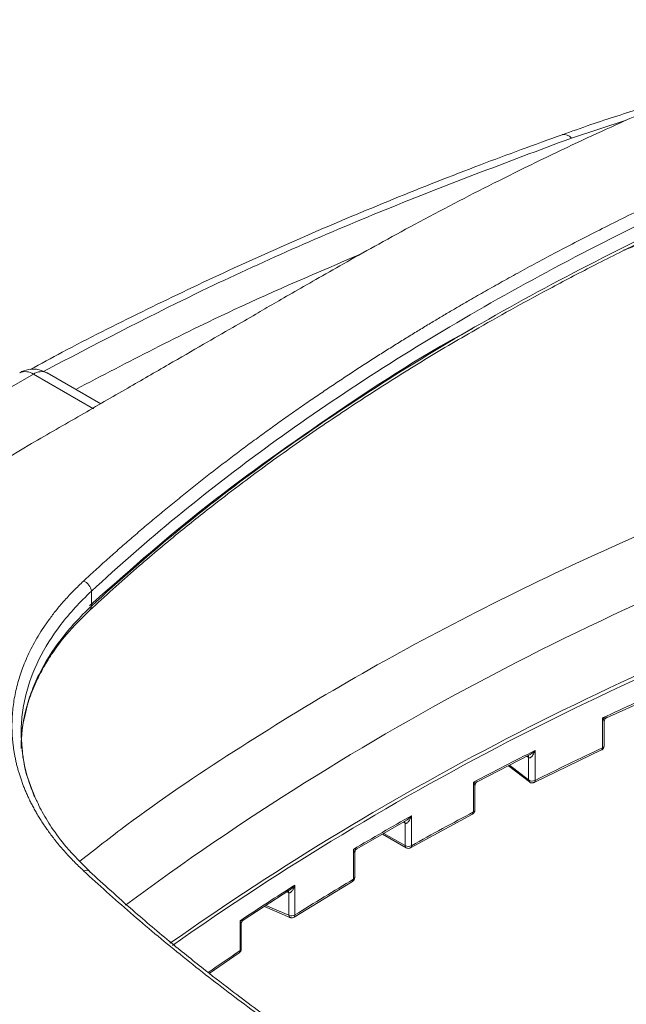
# Model space of a CAD drawing. Header units: millimetres. Extents: x 0 to 420, y 0 to 297.
# Tile 79 of 106: x 298 to 315, y 252 to 279. Entities that reach past the tile are written whole.
import ezdxf

# ---------------------------------------------------------------- set-up
doc = ezdxf.new("R2010")
doc.units = ezdxf.units.MM

msp = doc.modelspace()

# ---------------------------------------------------------------- linework, layer by layer
at = {"color": 8, "linetype": 'Continuous', "lineweight": 15}
for p, q in [((314.70358843, 276.58141543), (313.20492816, 276.0939178)), ((312.0349896, 259.16696475), (311.99180356, 259.20027141)), ((312.0349896, 258.55455486), (311.51483295, 258.9556863)), ((308.66132799, 257.37252521), (308.61194505, 257.40103337)), ((308.66360787, 256.75879917), (308.08152828, 257.09482657)), ((305.46897948, 255.47590976), (305.42923632, 255.49308659)), ((305.4883802, 254.85511637), (304.86327659, 255.12525732))]:
    msp.add_line(p, q, dxfattribs=at)
at = {"color": 7, "linetype": 'Continuous', "lineweight": 15}
for p, q in [((315.26328541, 273.26196689), (314.62856441, 273.03228967)), ((295.18745599, 267.72337501), (298.51085616, 269.64193309)), ((298.51085616, 269.64193309), (300.14938866, 268.69602842)), ((300.35564216, 268.83055652), (298.88582614, 269.67906325)), ((298.45539618, 267.74362437), (296.82598848, 266.77747033)), ((300.09332808, 263.30127628), (300.09332808, 263.70954751)), ((314.16897542, 260.25293517), (315.68466697, 260.9405396)), ((314.05615357, 260.24734199), (314.05615357, 259.43079953)), ((314.10247691, 259.48687379), (314.10247691, 260.1473936)), ((312.19168236, 258.48637317), (314.03163332, 259.37423726)), ((314.0303518, 259.37360821), (314.03172025, 259.37428442)), ((310.63414294, 258.50408651), (312.06174758, 259.23613732)), ((312.0349896, 259.16696475), (312.0349896, 258.55455486)), ((312.21670178, 258.54315813), (312.21670178, 259.3597006)), ((311.48567128, 258.94073415), (312.05872486, 258.49881658)), ((310.53132438, 258.49546169), (310.53132438, 257.67891922)), ((310.57196317, 257.73216806), (310.57196317, 258.40207503)), ((308.81333586, 256.70091569), (310.50590193, 257.62194121)), ((308.83909417, 256.75806469), (308.83909417, 257.57460715)), ((307.3452123, 256.66976584), (308.69223611, 257.44738606)), ((308.66132799, 257.37252521), (308.66360787, 257.37122123)), ((308.66360787, 257.37122123), (308.66360787, 256.75879917)), ((308.04490662, 257.07368729), (308.68950184, 256.70157039)), ((307.25066901, 256.65762883), (307.25066901, 255.84108636)), ((307.28600783, 255.89136684), (307.28600783, 256.56813623)), ((305.62934429, 254.80676926), (307.22466177, 255.78378919)), ((305.65552407, 254.86417961), (305.65552407, 255.68072208)), ((304.24337284, 254.72237286), (305.51858632, 255.5511563)), ((305.46897948, 255.47590976), (305.4883802, 255.46847532)), ((305.4883802, 255.46847532), (305.4883802, 254.85511637)), ((304.82073329, 255.09760883), (305.51370519, 254.79814235)), ((304.15846142, 254.70777746), (304.15846142, 253.89123499)), ((304.18880584, 253.93836462), (304.18880584, 254.62345652)), ((303.31459195, 253.2690866), (304.13219077, 253.83374339))]:
    msp.add_line(p, q, dxfattribs=at)
at = {"color": 8, "linetype": 'Continuous', "lineweight": 15, "flags": 128}
msp.add_lwpolyline([(308.66360787, 256.75879917), (308.66530428, 256.73986653), (308.67033556, 256.72362561), (308.67850678, 256.71069393), (308.68949657, 256.70157343), (308.68951764, 256.70156735)], dxfattribs=at)
at = {"color": 8, "linetype": 'Continuous', "lineweight": 15}
for centre, radius, start, end in [((313.0019967, 275.93455919), 0.25802392, 38.141942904, 101.001754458), ((298.29116635, 269.33526813), 0.37723602, 54.382801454, 114.30701993), ((298.7305456, 269.33527197), 0.37723268, 65.692687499, 125.617491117), ((347.14288111, 192.78039455), 77.55612302, 108.9981160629, 126.4872175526), ((347.9949278, 189.08515708), 79.40795738, 109.1551295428, 125.1241343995), ((299.95281957, 263.29482916), 0.14065635, 314.939185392, 2.627127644), ((313.99749641, 259.42261971), 0.05922476, 305.300431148, 7.938774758), ((314.04068888, 259.49256006), 0.06204913, 293.939944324, 354.7419528), ((311.96720628, 259.17116341), 0.06791323, 356.455488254, 47.344650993), ((312.10222881, 258.55026171), 0.06737613, 176.346685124, 229.668222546), ((312.15948608, 258.53445532), 0.05787379, 303.880098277, 8.648696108), ((310.4713699, 257.67150185), 0.06041156, 304.958739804, 7.052612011), ((310.51119012, 257.73712525), 0.06097488, 293.340548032, 355.336773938), ((308.60188695, 257.38010182), 0.05992196, 352.736006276, 55.967017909), ((308.78020994, 256.75023271), 0.0594028, 303.772561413, 7.57623198), ((299.94911751, 255.92421299), 0.16197382, 50.507937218, 114.885847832), ((307.22422517, 255.89723088), 0.06206033, 295.22025013, 354.57806621), ((307.18769675, 255.83511063), 0.06325517, 305.84007462, 5.420827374), ((305.38453345, 255.4796314), 0.084528, 357.476539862, 24.574679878), ((305.54515242, 254.84623616), 0.05746254, 171.109939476, 236.820420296), ((305.59155617, 254.85860123), 0.06421067, 306.786879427, 4.983924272), ((339.85161111, 200.55552542), 64.17708976, 123.7911005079, 124.7393259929), ((304.09394993, 253.88596656), 0.06472626, 306.25922082, 4.668790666), ((304.13089153, 253.94231931), 0.05804918, 298.35546577, 356.09361367)]:
    msp.add_arc(centre, radius, start, end, dxfattribs=at)
at = {"color": 7, "linetype": 'Continuous', "lineweight": 15}
for centre, radius, start, end in [((299.77007903, 263.68521515), 0.32416355, 4.304784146, 69.999389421), ((347.97400575, 189.23375708), 79.35870261, 109.1524808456, 125.1891627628), ((350.61092615, 182.05161351), 86.31815192, 113.7496280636, 115.0550482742), ((349.17315701, 184.30836798), 82.92516899, 115.0543780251, 116.4655919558), ((314.00223274, 259.5463944), 0.12755247, 295.007349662, 299.926440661), ((347.67378616, 188.13833946), 79.55933079, 116.4661145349, 117.8301699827), ((311.97549666, 259.16817129), 0.06524659, 355.445022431, 51.761716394), ((312.09719294, 259.24791702), 0.10209078, 232.461492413, 236.292396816), ((312.1361399, 258.71298995), 0.18797091, 237.444467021, 295.377917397), ((344.53431989, 193.90770815), 72.99056903, 119.2774291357, 120.7171943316), ((346.12710911, 190.25016903), 76.24759828, 117.8296712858, 119.2774078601), ((310.47261406, 257.79004033), 0.12567738, 297.849525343, 299.944920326), ((308.60288346, 257.37808948), 0.06111159, 353.546970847, 56.922937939), ((308.75206832, 256.92981256), 0.19253786, 242.648734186, 296.871652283), ((341.21924686, 199.32085469), 66.64242666, 122.2523956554, 123.7874776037), ((342.89665643, 195.8456632), 69.7860102, 120.7164572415, 122.2522370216), ((305.42533333, 255.47249385), 0.06317481, 356.352971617, 64.078833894), ((305.56271915, 255.03556736), 0.19516362, 247.610201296, 297.11711948), ((305.59320293, 254.9630521), 0.11687469, 300.020708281, 302.223982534)]:
    msp.add_arc(centre, radius, start, end, dxfattribs=at)
for points, knots in [([(328.80772704, 280.68662761), (328.21758975, 280.64277408), (327.00699658, 280.55281402), (325.2176965, 280.26997155), (323.44071908, 279.87949801), (321.77362007, 279.36561329), (320.27516895, 278.82494953), (318.98910205, 278.34954531), (318.05876035, 277.9894793), (317.40658148, 277.73074654), (316.8770113, 277.5171939), (316.22503031, 277.24822194), (315.38596577, 276.88681838), (314.41441042, 276.45588851), (312.96096378, 275.78670366), (311.12928813, 274.89516751), (309.32807961, 273.95640872), (307.98659236, 273.22412862), (307.10305266, 272.72957376), (306.31756563, 272.28235608), (305.63133025, 271.88767643), (305.0429024, 271.54790416), (304.54247531, 271.25892157), (303.89861042, 270.88709979), (303.10625798, 270.4295385), (302.14924418, 269.87688294), (301.03183337, 269.23160841), (299.782424, 268.51010922), (298.90567777, 268.00380934), (298.45532242, 267.74373995)], [0, 0, 0, 0, 0.0439112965, 0.0900785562, 0.1365120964, 0.1837607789, 0.2287447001, 0.266234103, 0.2959147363, 0.310945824, 0.3244417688, 0.3431356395, 0.3676888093, 0.3976658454, 0.4282028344, 0.4949758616, 0.5575024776, 0.5853828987, 0.6098214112, 0.6318541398, 0.6528004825, 0.6741343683, 0.6980129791, 0.7291958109, 0.7683320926, 0.8154219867, 0.8704653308, 0.933462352, 1, 1, 1, 1]), ([(310.4255995, 271.66430333), (310.56934974, 271.74688926), (310.86481729, 271.91663828), (311.32477263, 272.17530801), (311.81265713, 272.44521366), (312.32923127, 272.7256512), (312.87466056, 273.01605748), (313.44908211, 273.31565453), (314.05238105, 273.62346169), (314.68383267, 273.9384249), (315.34215837, 274.25933455), (316.02568709, 274.5847472), (316.7323206, 274.91303375), (317.45981625, 275.24241765), (318.20573306, 275.5713034), (318.9674307, 275.89835182), (319.7421578, 276.2221955), (320.52690962, 276.54142573), (321.3188845, 276.85483391), (322.11584119, 277.1613406), (322.91519699, 277.46082538), (323.4521161, 277.65490361), (323.71962424, 277.75159882)], [0, 0, 0, 0, 0.0357773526, 0.0735375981, 0.1132785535, 0.1549859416, 0.1986320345, 0.24417428, 0.2915522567, 0.3406685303, 0.3913894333, 0.4435523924, 0.4969638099, 0.5513991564, 0.6066519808, 0.6625400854, 0.718860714, 0.7753870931, 0.8318948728, 0.8882458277, 0.9443209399, 1, 1, 1, 1]), ([(300.0933295, 263.70955046), (301.59137364, 265.1020545), (303.22072008, 266.43788884), (305.85969352, 268.35744234), (306.77192679, 268.98322775), (308.66219528, 270.20638596), (309.63402322, 270.79974042), (312.62764758, 272.52596933), (314.72749822, 273.60528749), (319.13335858, 275.62232489), (321.4393801, 276.56006247), (323.85151886, 277.42486123)], [0, 0, 0, 0, 0.25, 0.25, 0.375, 0.375, 0.5, 0.5, 0.75, 0.75, 1, 1, 1, 1]), ([(316.0169896, 277.15612551), (315.73291712, 277.07716889), (314.95901629, 276.86206676), (313.93725643, 276.53707265), (313.21645407, 276.27643111), (312.95699142, 276.18260963)], [0, 0, 0, 0, 0.2707035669, 0.7374797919, 1, 1, 1, 1]), ([(300.04320099, 263.18753473), (300.46695119, 263.5735935), (301.25026355, 264.28723237), (302.39456978, 265.24620681), (303.36783547, 266.02323015), (304.18264047, 266.64622632), (304.90233857, 267.17846045), (305.60083472, 267.67942625), (306.53893548, 268.33164251), (307.73304335, 269.12508895), (309.18485989, 270.03446561), (310.50697489, 270.81592546), (311.66983554, 271.47141926), (312.72928197, 272.04656757), (313.89095522, 272.65234801), (315.14705883, 273.27827313), (316.28205444, 273.81813439), (317.25117717, 274.26233084), (318.13819526, 274.65737644), (319.18727942, 275.10961265), (320.48295567, 275.64508818), (322.04327513, 276.26089706), (323.19160787, 276.68034153), (323.80777923, 276.90540667)], [0, 0, 0, 0, 0.0700860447, 0.1295557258, 0.1785396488, 0.217115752, 0.2492459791, 0.2820587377, 0.3157087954, 0.379207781, 0.4431635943, 0.5052522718, 0.5466170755, 0.5869611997, 0.6339167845, 0.6851041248, 0.7337466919, 0.7640056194, 0.7945677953, 0.832845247, 0.8798150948, 0.9355112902, 1, 1, 1, 1]), ([(323.85151886, 277.01659083), (321.43915307, 276.15171067), (319.12475853, 275.21094175), (315.79880502, 273.68705108), (314.71383149, 273.15991302), (312.59575769, 272.06897715), (311.56831261, 271.5081333), (308.57891389, 269.78036909), (306.70959946, 268.56836074), (303.21590963, 266.02513091), (301.59150142, 264.69390287), (300.0933295, 263.30128005)], [0, 0, 0, 0, 0.25, 0.25, 0.375, 0.375, 0.5, 0.5, 0.75, 0.75, 1, 1, 1, 1]), ([(312.95346426, 276.18588062), (312.20717845, 275.91437539), (310.64717788, 275.3468337), (308.33089558, 274.42996716), (305.99293792, 273.44784587), (303.70425924, 272.42275879), (301.47086206, 271.35396153), (299.70712905, 270.46834927), (298.71020168, 269.92572236), (298.41810149, 269.76673241)], [0, 0, 0, 0, 0.144443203, 0.3019372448, 0.4597029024, 0.6177102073, 0.7759325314, 0.9343481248, 1, 1, 1, 1]), ([(299.88095293, 263.9898268), (299.98863497, 264.0893958), (300.20454787, 264.28904125), (300.53455881, 264.58720998), (300.86993521, 264.88513523), (301.21079616, 265.18237109), (301.55675139, 265.47865769), (301.90751802, 265.77368978), (302.26267951, 266.06711472), (302.62167556, 266.35850422), (302.98383945, 266.64736564), (303.348495, 266.93321214), (303.71499384, 267.21559665), (304.08271689, 267.49410954), (304.45106046, 267.76837331), (304.81939469, 268.03799093), (305.18690985, 268.30259294), (305.55274683, 268.56179928), (305.9160928, 268.81525208), (306.27619796, 269.06263797), (306.63237466, 269.30368507), (306.98399515, 269.53816056), (307.33048731, 269.76587213), (307.67136333, 269.98666954), (308.00612825, 270.20049437), (308.33434451, 270.40733788), (308.65563609, 270.6072109), (308.96966854, 270.80014116), (309.27615342, 270.98616824), (309.57482682, 271.16535344), (309.86551328, 271.33774049), (310.14788866, 271.50349007), (310.33412948, 271.61133603), (310.4255995, 271.66430333)], [0, 0, 0, 0, 0.03587017, 0.0719231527, 0.1081263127, 0.1444475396, 0.1808546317, 0.2173159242, 0.2537974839, 0.2902422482, 0.3265849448, 0.3627646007, 0.3987244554, 0.4344117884, 0.4697777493, 0.5047748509, 0.5393427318, 0.5734191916, 0.6069478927, 0.6398781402, 0.672164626, 0.7037671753, 0.7346504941, 0.764784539, 0.7941481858, 0.8227257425, 0.8505043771, 0.8774739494, 0.9036268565, 0.9289578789, 0.9534640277, 0.9771443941, 1, 1, 1, 1]), ([(298.88398485, 269.67362319), (298.81208246, 269.7094493), (298.65298485, 269.78872132), (298.38781759, 269.78019065), (298.20672311, 269.73023145), (298.13794663, 269.67959833), (298.13592043, 269.67810664)], [0, 0, 0, 0, 0.3039421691, 0.6725294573, 0.9903525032, 1, 1, 1, 1]), ([(299.88095293, 256.07114348), (299.83582832, 256.11359594), (299.74656755, 256.19757097), (299.61946815, 256.32406376), (299.498917, 256.44918156), (299.38493118, 256.57312492), (299.2770668, 256.6959249), (299.17500915, 256.81765479), (299.07841783, 256.93837475), (298.98697308, 257.05814613), (298.90035371, 257.17701122), (298.81835907, 257.29501629), (298.7408431, 257.41219533), (298.66765879, 257.52857272), (298.59866414, 257.64417272), (298.53371915, 257.75901891), (298.47268648, 257.8731343), (298.41543169, 257.9865414), (298.36182194, 258.09926081), (298.31173402, 258.21130986), (298.26508234, 258.32270616), (298.22178107, 258.43346299), (298.18174674, 258.54359305), (298.14489697, 258.65310867), (298.11115076, 258.76202187), (298.08042826, 258.87034435), (298.0526514, 258.97808755), (298.02774155, 259.08526181), (298.00562933, 259.19187619), (297.98627163, 259.29793924), (297.96962259, 259.40345761), (297.95563771, 259.50843767), (297.94427258, 259.61288561), (297.93548326, 259.71680748), (297.92922617, 259.82020903), (297.92545808, 259.92309623), (297.92366415, 260.06202591), (297.92775535, 260.23797174), (297.94326269, 260.45180788), (297.96974268, 260.6679277), (298.00759593, 260.88638323), (298.05720193, 261.10724271), (298.11909708, 261.33058869), (298.19400012, 261.55651005), (298.28262459, 261.78511134), (298.38570921, 262.01651432), (298.50408701, 262.2508803), (298.63894616, 262.48836812), (298.79149359, 262.72917895), (298.96304149, 262.97354731), (299.15498842, 263.22192626), (299.37046901, 263.47454161), (299.61094047, 263.73245183), (299.78965006, 263.90279721), (299.88095293, 263.9898268)], [0, 0, 0, 0, 0.0179131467, 0.0354339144, 0.0525886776, 0.0694028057, 0.0859006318, 0.1021054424, 0.1180394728, 0.1337239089, 0.1491783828, 0.164416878, 0.1794503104, 0.1942891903, 0.2089436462, 0.2234234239, 0.2377378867, 0.2518960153, 0.2659064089, 0.2797768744, 0.2935138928, 0.3071235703, 0.3206117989, 0.3339842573, 0.3472464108, 0.3604035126, 0.3734606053, 0.3864225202, 0.3992936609, 0.4120778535, 0.4247787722, 0.4373999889, 0.4499449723, 0.462417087, 0.4748195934, 0.4871556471, 0.4994282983, 0.5247868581, 0.5504324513, 0.5763932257, 0.6026992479, 0.6293825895, 0.6564804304, 0.6840365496, 0.7120987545, 0.7407187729, 0.7699560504, 0.7998850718, 0.8305887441, 0.8621569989, 0.8946989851, 0.9283838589, 0.9634112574, 1, 1, 1, 1]), ([(298.26269223, 260.24205157), (298.29924844, 260.40476056), (298.37353406, 260.73540032), (298.55502686, 261.18489983), (298.76561988, 261.60394419), (299.03327017, 262.03967636), (299.43900449, 262.58602089), (299.83128228, 262.97581003), (300.05144992, 263.19458089)], [0, 0, 0, 0, 0.1577377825, 0.3205378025, 0.4354393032, 0.5724636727, 0.7600433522, 1, 1, 1, 1]), ([(298.17452958, 259.41807746), (298.17795338, 259.66187549), (298.18177131, 259.9337386), (298.25512024, 260.2132019), (298.26269223, 260.24205157)], [0, 0, 0, 0, 0.8967675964, 1, 1, 1, 1]), ([(314.10070016, 260.14546243), (314.10001369, 260.15303992), (314.09792453, 260.1761009), (314.07293316, 260.21872412), (314.05615357, 260.24734199)], [0, 0, 0, 0, 0.3285848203, 1, 1, 1, 1]), ([(314.05615392, 260.24734252), (314.06732641, 260.24681604), (314.08800328, 260.24584168), (314.11377796, 260.24630233), (314.13353052, 260.24783185), (314.15307693, 260.25058581), (314.1708762, 260.25485158), (314.18365623, 260.26233804), (314.18903502, 260.27108885), (314.18480293, 260.27876495), (314.18291722, 260.28218523)], [0, 0, 0, 0, 0.1610273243, 0.2980122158, 0.4109755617, 0.4999551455, 0.6642412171, 0.8005843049, 0.9111454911, 1, 1, 1, 1]), ([(314.10245057, 260.14346633), (314.10337096, 260.15568885), (314.10522398, 260.1802964), (314.12152753, 260.21379954), (314.14513817, 260.24113746), (314.16548433, 260.25235534), (314.17529086, 260.25776218)], [0, 0, 0, 0, 0.2558200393, 0.5150411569, 0.7662575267, 1, 1, 1, 1]), ([(298.59492332, 257.99481905), (298.4809776, 258.26435422), (298.22677826, 258.86565508), (298.19310907, 259.48475881), (298.17453221, 259.82634718)], [0, 0, 0, 0, 0.4482534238, 1, 1, 1, 1]), ([(298.60923349, 257.96529247), (298.58875077, 258.00668505), (298.49883847, 258.18838466), (298.36306072, 258.56482128), (298.20854198, 259.14239166), (298.18672117, 259.5812534), (298.17453485, 259.82634566)], [0, 0, 0, 0, 0.0673473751, 0.2956324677, 0.6066300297, 1, 1, 1, 1]), ([(314.02975252, 259.37507963), (314.03403674, 259.3765757), (314.04823075, 259.38153232), (314.06796598, 259.39877818), (314.07982666, 259.41586761), (314.08573407, 259.42437929)], [0, 0, 0, 0, 0.1783050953, 0.5907406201, 1, 1, 1, 1]), ([(314.08573407, 259.42437929), (314.09269906, 259.43953799), (314.10194749, 259.45966642), (314.10205202, 259.48148581), (314.10207783, 259.48687303)], [0, 0, 0, 0, 0.7530992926, 1, 1, 1, 1]), ([(312.21670307, 259.35970116), (312.21058792, 259.34439849), (312.19928053, 259.31610268), (312.18085413, 259.27934465), (312.16446388, 259.25049939), (312.14826381, 259.22553777), (312.13171464, 259.20392701), (312.11173267, 259.18237652), (312.09025962, 259.16573837), (312.06704758, 259.15548597), (312.05303212, 259.15839303), (312.04667094, 259.15971245)], [0, 0, 0, 0, 0.1614996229, 0.2986253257, 0.4114022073, 0.4998798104, 0.6077157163, 0.6998754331, 0.8204475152, 0.9185066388, 1, 1, 1, 1]), ([(312.0599076, 259.2397729), (312.07070357, 259.24495554), (312.13074127, 259.27377685), (312.17796765, 259.32098303), (312.21670178, 259.3597006)], [0, 0, 0, 0, 0.1798198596, 1, 1, 1, 1]), ([(310.53132438, 258.49546169), (310.56648348, 258.4949326), (310.61038873, 258.49427189), (310.62835847, 258.50614539), (310.63193813, 258.50851065)], [0, 0, 0, 0, 0.8007947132, 1, 1, 1, 1]), ([(310.56868493, 258.40208796), (310.56906477, 258.40688264), (310.57065889, 258.42700494), (310.5483316, 258.46586277), (310.53132438, 258.49546169)], [0, 0, 0, 0, 0.2382768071, 1, 1, 1, 1]), ([(310.5719658, 258.39821041), (310.57286807, 258.40952864), (310.57469725, 258.43247412), (310.589274, 258.4642024), (310.61085356, 258.49116389), (310.63001893, 258.50300207), (310.6393731, 258.50878002)], [0, 0, 0, 0, 0.249239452, 0.5052837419, 0.7585404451, 1, 1, 1, 1]), ([(312.05981936, 258.50027735), (312.06365188, 258.49669531), (312.07898741, 258.48236202), (312.11493287, 258.47244187), (312.15703762, 258.47159976), (312.18038365, 258.48253694), (312.19016112, 258.4871175)], [0, 0, 0, 0, 0.1124740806, 0.4500566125, 0.7696802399, 1, 1, 1, 1]), ([(300.05145156, 256.0498504), (299.82787456, 256.27203628), (299.43454357, 256.66291992), (299.01379496, 257.23367387), (298.75710909, 257.65028376), (298.64466953, 257.88980563), (298.60923349, 257.96529247)], [0, 0, 0, 0, 0.36669165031, 0.64510745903, 0.88815337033, 1, 1, 1, 1]), ([(308.83909358, 257.57460716), (308.83311687, 257.55872131), (308.82207083, 257.52936138), (308.80366181, 257.49117442), (308.78712692, 257.46123444), (308.76907702, 257.43288972), (308.74879188, 257.40688632), (308.72526666, 257.38412607), (308.70302695, 257.37044633), (308.68185682, 257.36468945), (308.66940746, 257.36914727), (308.66360842, 257.37122378)], [0, 0, 0, 0, 0.16173921, 0.2989232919, 0.4115804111, 0.4997661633, 0.636652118, 0.7495833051, 0.8473740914, 0.9289052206, 1, 1, 1, 1]), ([(308.69030263, 257.45088705), (308.70024206, 257.45611731), (308.75840646, 257.48672424), (308.80251944, 257.53477093), (308.83909417, 257.57460715)], [0, 0, 0, 0, 0.17088509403, 1, 1, 1, 1]), ([(310.50483377, 257.62257001), (310.50720213, 257.62343437), (310.51941633, 257.62789212), (310.53739518, 257.64417626), (310.54928956, 257.66119489), (310.55521375, 257.66967129)], [0, 0, 0, 0, 0.1077300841, 0.5555908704, 1, 1, 1, 1]), ([(310.55521375, 257.66967129), (310.56217873, 257.68482999), (310.57142717, 257.70495841), (310.57153169, 257.7267778), (310.5715575, 257.73216502)], [0, 0, 0, 0, 0.7530992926, 1, 1, 1, 1]), ([(308.68966516, 256.70171335), (308.70373773, 256.69545806), (308.73146025, 256.68313533), (308.77621535, 256.68413371), (308.80132512, 256.69596515), (308.81294996, 256.70144264)], [0, 0, 0, 0, 0.3563613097, 0.7020204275, 1, 1, 1, 1]), ([(307.25066901, 256.65762883), (307.28450455, 256.65840334), (307.32501688, 256.65933069), (307.34070737, 256.67127216), (307.3432933, 256.67324021)], [0, 0, 0, 0, 0.8351911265, 1, 1, 1, 1]), ([(307.28378458, 256.56808756), (307.28423113, 256.57151364), (307.28687615, 256.5918072), (307.26710352, 256.62775224), (307.25066901, 256.65762883)], [0, 0, 0, 0, 0.1688260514, 1, 1, 1, 1]), ([(307.28600915, 256.56551948), (307.28677732, 256.57607491), (307.28834305, 256.59758941), (307.30118233, 256.62787763), (307.32069287, 256.65452935), (307.33854277, 256.66694535), (307.34733413, 256.67306043)], [0, 0, 0, 0, 0.2443484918, 0.4980410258, 0.7527771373, 1, 1, 1, 1]), ([(323.71962424, 242.30937145), (323.54602496, 242.37194152), (323.19795573, 242.49739548), (322.67816407, 242.68915641), (322.1588649, 242.88403037), (321.64084611, 243.08208376), (321.12456866, 243.28308497), (320.61057497, 243.48686422), (320.09949466, 243.69317125), (319.59208909, 243.90167138), (319.08923029, 244.11196963), (318.59177373, 244.32366749), (318.10050397, 244.53638325), (317.61613855, 244.74975239), (317.13934187, 244.96341894), (316.67081345, 245.17700688), (316.21119859, 245.39003301), (315.76116564, 245.60199452), (315.32133456, 245.81241718), (314.89224693, 246.02086459), (314.47437074, 246.22693704), (314.06810462, 246.43027005), (313.67377544, 246.63053323), (313.29163071, 246.82744432), (312.92175265, 247.02071411), (312.56414892, 247.21009316), (312.21879245, 247.3953651), (311.88562841, 247.57633905), (311.564577, 247.7528486), (311.2555352, 247.92475024), (310.95837879, 248.09192203), (310.67295445, 248.25426733), (310.3051486, 248.46571678), (309.84152161, 248.73650022), (309.27005135, 249.07749636), (308.66997926, 249.44377066), (308.04327706, 249.83564135), (307.39252546, 250.25320439), (306.7211463, 250.69617992), (306.03278454, 251.16342786), (305.33200802, 251.65321542), (304.62414365, 252.16326727), (303.91496497, 252.6911665), (303.20933656, 253.23402965), (302.51180378, 253.78881477), (301.82674194, 254.35230381), (301.15842336, 254.92172578), (300.50817769, 255.49400941), (300.08944336, 255.87930327), (299.88095293, 256.07114348)], [0, 0, 0, 0, 0.0180519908, 0.0361945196, 0.054410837, 0.0726844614, 0.0909988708, 0.1093378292, 0.1276837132, 0.1460069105, 0.1642741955, 0.1824545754, 0.2005192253, 0.218441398, 0.2361963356, 0.2537596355, 0.2711001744, 0.2881866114, 0.3049906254, 0.3214867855, 0.3376524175, 0.3534674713, 0.3689143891, 0.3839784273, 0.3986494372, 0.4129197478, 0.4267831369, 0.4402347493, 0.4532710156, 0.4658895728, 0.4780891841, 0.4898696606, 0.5012329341, 0.5238752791, 0.5480427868, 0.5737270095, 0.6009040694, 0.62953266, 0.6595468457, 0.6908356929, 0.7232508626, 0.756607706, 0.7906925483, 0.8253208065, 0.8603055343, 0.8954321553, 0.9305031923, 0.9653971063, 1, 1, 1, 1]), ([(323.80778186, 242.33902405), (323.14000346, 242.58331459), (321.90436092, 243.03534445), (320.2424863, 243.69615668), (318.89319193, 244.25933044), (317.80862307, 244.7320589), (316.87466062, 245.15303689), (315.98312229, 245.5675891), (314.94762687, 246.06488698), (313.82547223, 246.62570199), (312.68904545, 247.21944938), (311.65202151, 247.7829944), (310.52527609, 248.41833844), (309.25344308, 249.16905913), (307.86398338, 250.03588266), (306.52084585, 250.92242581), (305.4461903, 251.67239176), (304.61144485, 252.27955821), (303.93325334, 252.78709907), (303.15286684, 253.39038351), (302.22720373, 254.13675915), (301.16059445, 255.03730002), (300.43363929, 255.70062537), (300.04319802, 256.05689163)], [0, 0, 0, 0, 0.0699199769, 0.1293783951, 0.1784564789, 0.217191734, 0.2495835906, 0.2832731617, 0.3184584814, 0.3687398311, 0.414569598, 0.4540542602, 0.4947405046, 0.5539240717, 0.6149869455, 0.6757500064, 0.7344545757, 0.7641839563, 0.7945939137, 0.832733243, 0.8796300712, 0.9353503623, 1, 1, 1, 1]), ([(307.26926499, 255.82887234), (307.27622621, 255.84403039), (307.28547396, 255.86416738), (307.28557992, 255.88599499), (307.28560612, 255.89139193)], [0, 0, 0, 0, 0.7527468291, 1, 1, 1, 1]), ([(305.65552659, 255.6807238), (305.650073, 255.66518327), (305.63998691, 255.63644197), (305.62292046, 255.59880859), (305.60743021, 255.56910256), (305.59047909, 255.54086083), (305.5710891, 255.51441965), (305.54837206, 255.49081675), (305.52684911, 255.47545785), (305.50686371, 255.46688365), (305.4941849, 255.46797608), (305.4883803, 255.46847622)], [0, 0, 0, 0, 0.1614293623, 0.2985542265, 0.4113985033, 0.5000093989, 0.6360938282, 0.7523417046, 0.850036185, 0.9313437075, 1, 1, 1, 1]), ([(305.51618922, 255.5552778), (305.52610995, 255.56078212), (305.58223898, 255.59192417), (305.6224337, 255.64062722), (305.65552407, 255.68072208)], [0, 0, 0, 0, 0.1767486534, 1, 1, 1, 1]), ([(307.22476056, 255.78408502), (307.22514121, 255.78423298), (307.23527461, 255.78817177), (307.25136559, 255.80353751), (307.2633143, 255.82044973), (307.26926499, 255.82887234)], [0, 0, 0, 0, 0.01921611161, 0.51155061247, 1, 1, 1, 1]), ([(305.51447832, 254.79994684), (305.52422455, 254.79571153), (305.54773539, 254.78549468), (305.58814963, 254.78881738), (305.61769807, 254.7975885), (305.62931826, 254.80694821), (305.62988166, 254.80740201)], [0, 0, 0, 0, 0.26087560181, 0.62931095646, 0.98202722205, 1, 1, 1, 1]), ([(304.15846142, 254.70777746), (304.19041201, 254.70961294), (304.22773956, 254.71175731), (304.23968101, 254.72395087), (304.24140115, 254.72570732)], [0, 0, 0, 0, 0.8559518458, 1, 1, 1, 1]), ([(304.18710021, 254.62335843), (304.18757067, 254.62542615), (304.19194777, 254.64466396), (304.1742537, 254.67801291), (304.15846142, 254.70777746)], [0, 0, 0, 0, 0.1074817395, 1, 1, 1, 1]), ([(304.18880584, 254.62140022), (304.18946491, 254.63114667), (304.19081753, 254.65114926), (304.20205735, 254.67983993), (304.21959956, 254.70598292), (304.23613358, 254.71879501), (304.24435802, 254.72516807)], [0, 0, 0, 0, 0.2385826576, 0.489641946, 0.7461349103, 1, 1, 1, 1]), ([(304.13301526, 253.83496476), (304.14011339, 253.83998777), (304.15575541, 253.85105689), (304.16630134, 253.86710511), (304.17206168, 253.87587089)], [0, 0, 0, 0, 0.4537855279, 1, 1, 1, 1]), ([(304.17206168, 253.87587089), (304.17902506, 253.89102986), (304.18827891, 253.91117512), (304.18838245, 253.93301269), (304.18840808, 253.93841785)], [0, 0, 0, 0, 0.7524832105, 1, 1, 1, 1])]:
    msp.add_open_spline(points, degree=3, knots=knots, dxfattribs=at)
at = {"color": 8, "linetype": 'Continuous', "lineweight": 15}
for points, knots in [([(313.20492816, 276.0939178), (311.43979773, 275.4319549), (307.90902106, 274.10783567), (303.0931258, 271.97051284), (300.15812868, 270.43454966), (298.78308529, 269.71495236)], [0, 0, 0, 0, 0.3469795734, 0.6940605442, 1, 1, 1, 1]), ([(299.66773974, 269.22767675), (301.08765268, 269.96992353), (303.58008903, 271.27282232), (306.28467806, 272.42536593), (307.44849315, 272.92131841)], [0, 0, 0, 0, 0.569688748, 1, 1, 1, 1]), ([(300.04386875, 263.31253262), (301.0227836, 264.18097491), (303.02819982, 265.96007579), (306.53410682, 268.45048338), (309.04978545, 270.11147066), (310.46682925, 270.86856654), (310.50280677, 270.88778855)], [0, 0, 0, 0, 0.3199790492, 0.6555127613, 0.9912537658, 1, 1, 1, 1]), ([(321.23641186, 267.70967047), (319.97331774, 267.23999157), (317.44716574, 266.30064723), (313.83487786, 264.73232607), (310.36674348, 263.05199875), (307.06482717, 261.25386771), (303.95804621, 259.3450702), (301.52316407, 257.70350316), (300.20418583, 256.66709831), (299.78052734, 256.33420296)], [0, 0, 0, 0, 0.1537808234, 0.3075572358, 0.4623606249, 0.617155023, 0.7719583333, 0.9267525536, 1, 1, 1, 1]), ([(298.17453373, 259.82634911), (298.17453347, 259.99586085), (298.18466214, 260.16565305), (298.22555091, 260.50587152), (298.25648113, 260.67691704), (298.3797752, 261.1855311), (298.50190058, 261.51778684), (298.82339574, 262.16910424), (299.02277183, 262.48816396), (299.5007107, 263.11276104), (299.78022091, 263.41850097), (300.0933295, 263.70955046)], [0, 0, 0, 0, 0.125, 0.125, 0.25, 0.25, 0.5, 0.5, 0.75, 0.75, 1, 1, 1, 1]), ([(300.0933295, 263.30128005), (299.77869981, 263.00881663), (299.50316303, 262.70713769), (299.02712923, 262.08613794), (298.82663924, 261.76681622), (298.58311748, 261.27434365), (298.51135512, 261.10748379), (298.3883016, 260.77120169), (298.33730699, 260.60275824), (298.21510123, 260.09654423), (298.17453412, 259.75789383), (298.17453373, 259.4180787)], [0, 0, 0, 0, 0.25, 0.25, 0.5, 0.5, 0.625, 0.625, 0.75, 0.75, 1, 1, 1, 1])]:
    msp.add_open_spline(points, degree=3, knots=knots, dxfattribs=at)
at = {"color": 7, "linetype": 'Continuous', "lineweight": 15}
msp.add_open_spline([(312.04667094, 259.15971245), (312.04454817, 259.16076134), (312.04250191, 259.16185439), (312.04053747, 259.16298832)], degree=3, dxfattribs=at)

doc.saveas('drawing.dxf')
